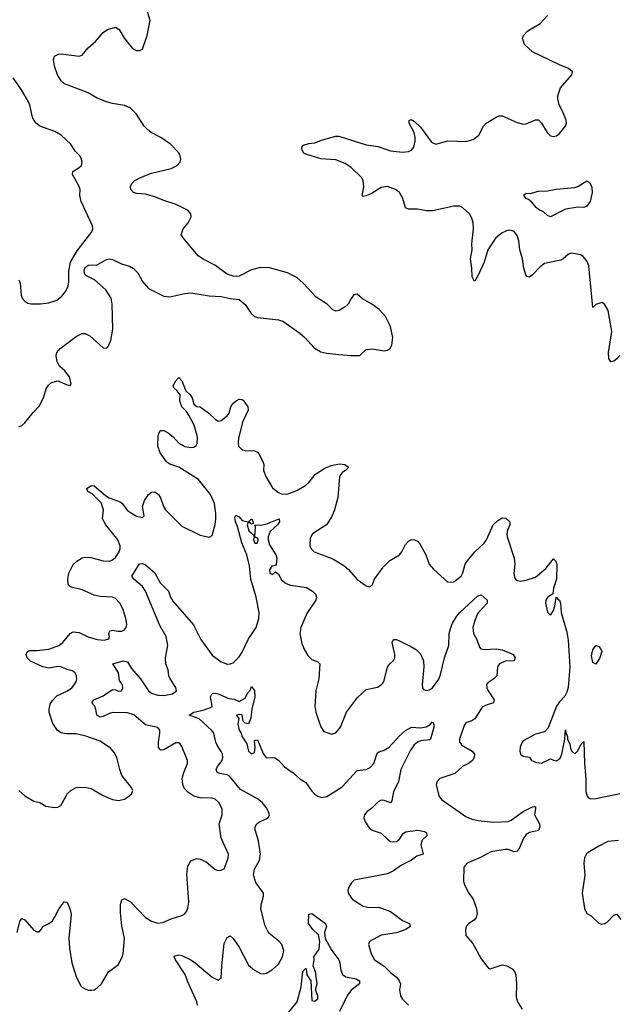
# Model space of a CAD drawing. Header units: inches. Extents: x 2001573 to 2220545, y 644482 to 846830.
# Tile 251 of 256: x 2125356 to 2129312, y 686235 to 692755. Entities that reach past the tile are written whole.
import ezdxf

# ---------------------------------------------------------------- set-up
doc = ezdxf.new("R2010")
doc.units = ezdxf.units.IN
doc.header["$MEASUREMENT"] = 0
doc.layers.add('C1628', color=7, linetype='Continuous')
doc.layers.add('C1629', color=7, linetype='Continuous')

msp = doc.modelspace()

# ---------------------------------------------------------------- linework, layer by layer
at = {"layer": 'C1628', "color": 5}
for points, elevation in [([(2125350, 687651), (2125390, 687616), (2125450, 687578.8), (2125490, 687570.8), (2125530, 687547.3), (2125590, 687538.8), (2125610, 687541), (2125629.1, 687550.9), (2125673.2, 687630), (2125694, 687650), (2125730, 687670.5), (2125790, 687672.7), (2125830, 687663), (2125910, 687618), (2125970.5, 687590.5), (2126010, 687584), (2126050, 687594), (2126070, 687606.8), (2126099, 687630), (2126105.2, 687650), (2126096, 687670), (2126033.6, 687750), (2126018.7, 687790), (2125999.6, 687870), (2125981.7, 687901.7), (2125957, 687930), (2125890, 687977.4), (2125795.1, 688010), (2125730, 688026.6), (2125665.2, 688025.2), (2125630, 688032.8), (2125607.3, 688047.3), (2125574.9, 688094.9), (2125552.5, 688170), (2125550.5, 688190), (2125558.1, 688221.9), (2125572.9, 688247.1), (2125603.1, 688276.9), (2125671.8, 688310), (2125700.5, 688330), (2125718, 688350), (2125729.6, 688370), (2125733.6, 688390), (2125731.5, 688410), (2125722.9, 688430), (2125703.5, 688443.5), (2125670, 688452.2), (2125629.8, 688469.8), (2125610, 688472), (2125550, 688460.7), (2125510, 688468.7), (2125427.5, 688507.5), (2125405, 688530), (2125399.4, 688550), (2125408.4, 688571.6), (2125422.5, 688577.5), (2125470, 688576.6), (2125550, 688586.1), (2125616.4, 688610), (2125641.6, 688630), (2125689.9, 688690.1), (2125710, 688701.5), (2125750, 688697.8), (2125810, 688667.3), (2125870, 688649.4), (2125915.1, 688644.9), (2125946.3, 688653.7), (2125951.1, 688670), (2125945.7, 688690), (2125953, 688707), (2125970, 688711.8), (2126005.4, 688705.4), (2126030, 688706.2), (2126047.1, 688712.9), (2126061.7, 688730), (2126064.7, 688750), (2126061.3, 688781.3), (2126042.2, 688850), (2126020.4, 688890), (2125990, 688921.3), (2125970, 688931.1), (2125890, 688935), (2125850, 688942.9), (2125770, 688979.8), (2125696.1, 688996.1), (2125678.7, 689010), (2125676.6, 689016.6), (2125675.1, 689050), (2125682.2, 689090), (2125710, 689147), (2125734.7, 689170), (2125770, 689191.2), (2125790, 689196.5), (2125827.3, 689192.7), (2125910, 689171.3), (2125950.6, 689169.4), (2125970, 689176.9), (2125990, 689193.7), (2126015.6, 689230), (2126021.8, 689250), (2126021, 689270), (2126007, 689310), (2125926.3, 689410), (2125905, 689450), (2125911.4, 689510), (2125894.7, 689554.7), (2125835.6, 689615.6), (2125808.4, 689630), (2125800.5, 689650), (2125829.6, 689670), (2125850, 689668.9), (2125923.7, 689603.7), (2125947.7, 689587.7), (2126021.8, 689561.8), (2126035.5, 689550), (2126070, 689503.6), (2126090, 689490.3), (2126130, 689467.2), (2126170, 689458.8), (2126179.3, 689470), (2126169.7, 689530), (2126182.6, 689570), (2126210, 689610.4), (2126230, 689626), (2126250, 689628), (2126274.4, 689610), (2126287.5, 689587.5), (2126308.7, 689530), (2126322.4, 689510), (2126430, 689400.5), (2126550, 689340.5), (2126610, 689327.3), (2126630, 689338), (2126650, 689412), (2126655.6, 689450), (2126655, 689485), (2126646.6, 689550), (2126618.7, 689610), (2126540.4, 689710), (2126410, 689792.1), (2126351.2, 689811.2), (2126330, 689825.4), (2126286.1, 689886.1), (2126269.9, 689930), (2126274.1, 690000)], 280), ([(2126362.8, 690000), (2126372.3, 689992.3), (2126410, 689951.1), (2126450, 689928.9), (2126490, 689922.2), (2126510, 689924.9), (2126525.2, 689934.8), (2126532.2, 689947.8), (2126533, 689990), (2126530.3, 690000)], 280), ([(2126808.7, 690000), (2126805, 689985), (2126802.3, 689950), (2126805.7, 689930), (2126830, 689906.4), (2126850, 689901.6), (2126910, 689899.3), (2126930, 689890.6), (2126939.6, 689879.6), (2126966.3, 689830), (2126971.5, 689810), (2126970.3, 689770), (2126986, 689730), (2127030, 689654.9), (2127070, 689623.1), (2127090, 689614), (2127127.9, 689612.1), (2127190, 689636.5), (2127250, 689671.8), (2127270, 689690.3), (2127313.9, 689746.1), (2127375.8, 689784.2), (2127417.1, 689802.9), (2127473.6, 689813.6), (2127508.8, 689808.8), (2127530, 689793), (2127532.2, 689790), (2127512.2, 689770), (2127490, 689756), (2127473.8, 689730), (2127462, 689590), (2127441.1, 689510), (2127419.9, 689460.1), (2127387.7, 689410), (2127294, 689350), (2127278.5, 689321.5), (2127276.4, 689270), (2127284.9, 689250), (2127304.9, 689230), (2127430, 689183.7), (2127501.2, 689141.2), (2127533.7, 689113.7), (2127590, 689047.7), (2127650, 689006.8), (2127670, 688998.8), (2127689.4, 689010.6), (2127705.1, 689050), (2127761.3, 689130), (2127807, 689173), (2127870, 689210.3), (2127885.6, 689230), (2127910, 689278.4), (2127930, 689302), (2127950, 689313), (2127970, 689310.6), (2127990, 689300.7), (2128004.9, 689284.9), (2128044.4, 689210), (2128066, 689150), (2128095.1, 689115.1), (2128190, 689030.5), (2128230, 689032.4), (2128278, 689070), (2128288.8, 689091.2), (2128305.6, 689150), (2128317.6, 689170), (2128369.9, 689230.1), (2128430, 689287.9), (2128446.2, 689310), (2128491.5, 689410), (2128520.7, 689439.3), (2128550, 689455.8), (2128574.7, 689454.7), (2128600.8, 689430), (2128601.7, 689410), (2128586.1, 689373.9), (2128581.3, 689350), (2128583.9, 689330), (2128629.3, 689190), (2128633, 689150), (2128627.9, 689087.9), (2128633.8, 689053.8), (2128642.9, 689042.9), (2128670, 689036), (2128710, 689042.2), (2128770, 689063.7), (2128838.9, 689121.1), (2128890, 689184.9), (2128906.4, 689170), (2128912.7, 689147.3), (2128910.2, 689049.8), (2128890.6, 688990), (2128886.4, 688953.6), (2128850, 688929), (2128839.1, 688910), (2128838, 688890), (2128851.1, 688831.1), (2128870, 688812), (2128890, 688842), (2128899.3, 688870), (2128908.4, 688931.6), (2128918, 688918), (2128930, 688911.3), (2128935.8, 688890), (2128941.7, 688830), (2128978.4, 688698.4), (2128986.8, 688646.8), (2128997.6, 688470), (2128987.1, 688332.9), (2128978.6, 688301.4), (2128965.1, 688274.9), (2128930, 688238), (2128910.4, 688210), (2128855.3, 688064.7), (2128830, 688038.4), (2128770, 688022.9), (2128690, 687979.3), (2128682, 687970), (2128670, 687938), (2128667.3, 687910), (2128672, 687890), (2128690, 687878), (2128730, 687871), (2128744.7, 687850), (2128776.8, 687836.8), (2128810, 687830.7), (2128870, 687860.7), (2128890, 687850.5), (2128910, 687848), (2128934.9, 687865.1), (2128945.6, 687890), (2128966, 687990), (2128970, 688052), (2128972, 688030), (2128982, 688010), (2128982, 687990), (2128996.9, 687956.9), (2129002, 687930), (2129010, 687914), (2129030, 687894), (2129050, 687914), (2129070, 687954), (2129090, 687974), (2129094.2, 687830), (2129103.2, 687730), (2129103.4, 687643.4), (2129112, 687612), (2129121.1, 687601.1), (2129134.7, 687594.7), (2129170, 687596.9), (2129330, 687631.7)], 280), ([(2125340.7, 686710), (2125358, 686782), (2125370, 686802.8), (2125390, 686793), (2125450, 686726), (2125470, 686714), (2125484.7, 686715.3), (2125499, 686730), (2125509, 686750), (2125550, 686770.4), (2125572.5, 686787.5), (2125590, 686813), (2125617.2, 686870), (2125650, 686914), (2125670, 686910.8), (2125690, 686862.8), (2125697.3, 686830), (2125682.7, 686670), (2125687.1, 686607.1), (2125702.6, 686510), (2125730, 686418.8), (2125759.9, 686359.9), (2125770, 686347.7), (2125790, 686336.3), (2125810, 686328.2), (2125830, 686327.7), (2125850, 686330.8), (2125870, 686342.8), (2125897.2, 686370), (2125945.2, 686450), (2126010, 686499.1), (2126034.3, 686550), (2126040.4, 686570), (2126051.1, 686670), (2126033.6, 686753.6), (2126023.6, 686843.6), (2126024.5, 686895.5), (2126033.3, 686926.7), (2126050, 686934.4), (2126090, 686912.2), (2126190, 686810.3), (2126230, 686785.3), (2126270, 686772.4), (2126303.3, 686776.7), (2126359.3, 686800.7), (2126430, 686822), (2126450, 686834.8), (2126460.9, 686850), (2126470, 686872), (2126476.2, 686910), (2126463.3, 687096.7), (2126469.5, 687150.5), (2126490, 687184.7), (2126530, 687200.7), (2126550, 687196.3), (2126590, 687177.3), (2126650, 687127.3), (2126670, 687120.7), (2126690, 687122.8), (2126710, 687132), (2126736.6, 687203.4), (2126738, 687230), (2126691.8, 687330), (2126687.3, 687350), (2126677.6, 687430), (2126696.3, 687490), (2126695.6, 687530), (2126675.6, 687570), (2126650, 687593), (2126630, 687598.9), (2126550, 687603), (2126510, 687613.7), (2126470, 687638.5), (2126445.4, 687665.4), (2126435.3, 687690), (2126432.4, 687730), (2126442.2, 687770), (2126467.1, 687830), (2126466.9, 687850), (2126430, 687941.2), (2126418.5, 687958.5), (2126410, 687967), (2126390, 687966.6), (2126310, 687919.8), (2126290, 687917.7), (2126275, 687935), (2126275, 687970), (2126284.5, 688030), (2126283.1, 688050), (2126270, 688067.2), (2126190, 688084.9), (2126111.9, 688151.9), (2126070, 688165.6), (2125973.8, 688166.2), (2125950, 688160.2), (2125910, 688141.5), (2125890, 688136.8), (2125880, 688140), (2125866.9, 688150), (2125860.5, 688190), (2125851.3, 688211.3), (2125833.2, 688230), (2125846.6, 688250), (2125910, 688278.3), (2125970, 688318.8), (2125990, 688318), (2126010, 688308), (2126030, 688311.3), (2126039.3, 688330), (2126037.2, 688350), (2126018, 688378), (2126010.6, 688430.6), (2125974, 688490), (2126042, 688510), (2126070, 688503.2), (2126097.6, 688457.6), (2126155, 688390), (2126210, 688311.5), (2126230, 688295.8), (2126270, 688280.7), (2126310, 688279.3), (2126368.8, 688291.2), (2126393.3, 688310), (2126390, 688332.8), (2126351.6, 688390), (2126343.1, 688410), (2126339.7, 688450), (2126324.7, 688490), (2126322, 688530), (2126337.4, 688610), (2126325.8, 688670), (2126284, 688744), (2126189.9, 688970), (2126170, 689001.8), (2126112, 689050), (2126099.1, 689070), (2126150, 689152), (2126170, 689154), (2126190, 689145.8), (2126250.9, 689090.9), (2126285.2, 689025.2), (2126341.1, 688970), (2126354.3, 688930), (2126370, 688903.1), (2126507.1, 688747.1), (2126556.1, 688650), (2126630, 688547.2), (2126690, 688501.7), (2126730, 688487.4), (2126750, 688488.8), (2126770, 688496.5), (2126810, 688534.6), (2126830, 688566.3), (2126869.4, 688650.6), (2126922, 688730), (2126939.3, 688790), (2126942.2, 688830), (2126922.8, 688930), (2126886.6, 689050), (2126877.3, 689137.3), (2126860.9, 689210), (2126826.7, 689290), (2126798.5, 689398.5), (2126784.6, 689430), (2126780.2, 689459.8), (2126786.5, 689473.5), (2126810, 689463.6), (2126830, 689439), (2126870, 689430.4), (2126890, 689448.5), (2126902.8, 689430), (2126902, 689418), (2126890, 689414.3), (2126870, 689429.3), (2126863.2, 689410), (2126872.4, 689370), (2126904.3, 689344.3), (2126909.3, 689330), (2126904.6, 689310), (2126912.5, 689287.5), (2126930, 689288), (2126934.2, 689310), (2126930, 689320.4), (2126912, 689330), (2126917.2, 689397.2), (2126912.7, 689407.3), (2126929.7, 689410.3), (2126950, 689406.7), (2126985, 689415), (2127074.8, 689450), (2127076.2, 689430), (2127062.4, 689410), (2127015.1, 689364.9), (2127001.7, 689330), (2127000.8, 689310), (2127010, 689276.5), (2127051.6, 689211.6), (2127058.5, 689190), (2127054.1, 689145.9), (2127050, 689139.7), (2127025.1, 689134.9), (2127009.3, 689110.7), (2127011.8, 689090), (2127030, 689081.3), (2127050, 689098.3), (2127070, 689082.6), (2127090, 689045.7), (2127120.4, 689020.4), (2127150, 689009.1), (2127254.2, 688994.2), (2127295.5, 688970), (2127315.5, 688950), (2127321.6, 688930), (2127315.8, 688910), (2127258.2, 688821.8), (2127218.3, 688730), (2127211.7, 688690), (2127224.8, 688624.8), (2127241.5, 688581.5), (2127263.9, 688543.9), (2127290, 688517.3), (2127330, 688502.8), (2127342.8, 688490), (2127337, 688390), (2127317.6, 688310), (2127310.4, 688210), (2127317.1, 688170), (2127335.5, 688110), (2127350, 688071.3), (2127370, 688041), (2127423.5, 688023.5), (2127450, 688031.3), (2127479.5, 688070), (2127520.7, 688170), (2127592.9, 688267.1), (2127650, 688319.1), (2127724.4, 688335.6), (2127749.7, 688350.3), (2127759.1, 688360.9), (2127766.7, 688373.3), (2127792, 688468), (2127807.3, 688490), (2127829.7, 688510.3), (2127839.6, 688530), (2127839.7, 688550), (2127823, 688630), (2127830, 688650.7), (2127850, 688650.4), (2127870, 688642.6), (2127950, 688602), (2127982.1, 688582.1), (2128010, 688556.5), (2128028.3, 688510), (2128032, 688470), (2128020.3, 688350), (2128023.7, 688330), (2128030, 688319.1), (2128050, 688312.2), (2128070, 688317.4), (2128090, 688330.3), (2128130, 688387), (2128141.7, 688418.3), (2128168.5, 688530), (2128196.7, 688610), (2128199.9, 688690), (2128209.3, 688730), (2128221.8, 688758.2), (2128250, 688805.3), (2128270, 688829.1), (2128390, 688940.3), (2128410, 688947), (2128450.4, 688910), (2128450.4, 688890), (2128394.3, 688830), (2128385.2, 688814.8), (2128366.2, 688770), (2128356.5, 688730), (2128360.3, 688690), (2128383.1, 688650), (2128400.6, 688600.6), (2128408.9, 688588.9), (2128430, 688583.7), (2128510, 688587.8), (2128550, 688581.7), (2128610, 688558.4), (2128622, 688550), (2128636.3, 688530), (2128630.4, 688509.6), (2128570, 688506.2), (2128532.7, 688490), (2128520.3, 688470), (2128514, 688410), (2128495.5, 688390), (2128455.8, 688364.2), (2128447.1, 688352.9), (2128447.8, 688330), (2128456.9, 688310), (2128497.6, 688250), (2128493, 688230), (2128444, 688216), (2128418.8, 688201.2), (2128370, 688126), (2128350, 688112.6), (2128310, 688097.6), (2128299, 688081), (2128266.7, 687990), (2128268.4, 687970), (2128283.8, 687950), (2128350.7, 687910), (2128367.7, 687890), (2128364.9, 687870), (2128353.4, 687850), (2128327.3, 687830), (2128287.7, 687810), (2128237.2, 687762.8), (2128137.3, 687730), (2128119.3, 687710), (2128114, 687690), (2128130, 687616), (2128148.2, 687590), (2128310, 687478.5), (2128350, 687461.3), (2128391.1, 687451.1), (2128490, 687439.7), (2128590, 687445), (2128610, 687453.1), (2128688.4, 687511.6), (2128750, 687541.3), (2128763.6, 687543.6), (2128770, 687542), (2128771.7, 687531.7), (2128763.6, 687490), (2128797.6, 687430), (2128798.8, 687410), (2128790, 687386.6), (2128730, 687372.8), (2128710, 687358.5), (2128690, 687329.7), (2128665.2, 687270), (2128650, 687248.4), (2128630, 687244.2), (2128590, 687259.5), (2128570, 687260.5), (2128476, 687244), (2128410, 687208), (2128318, 687170), (2128296.8, 687143.2), (2128294, 687050), (2128299.1, 687030), (2128330, 686971), (2128358, 686930), (2128379.3, 686870), (2128384.9, 686835.1), (2128378.8, 686810), (2128366, 686794), (2128330, 686769.3), (2128310.7, 686750), (2128306.7, 686730), (2128310.4, 686690), (2128357, 686637), (2128410, 686535.5), (2128457.1, 686477.1), (2128470.6, 686470.6), (2128550, 686495.3), (2128580.7, 686490), (2128617, 686470), (2128632.3, 686452.3), (2128639.7, 686430), (2128644.4, 686370), (2128642.8, 686282.8), (2128650.7, 686250), (2128682.8, 686202.8)], 260), ([(2126533.5, 686230), (2126527.9, 686250), (2126467.5, 686387.5), (2126452.7, 686432.7), (2126388.3, 686530), (2126379.3, 686550), (2126384.4, 686555.6), (2126410, 686562.6), (2126430, 686558.5), (2126490, 686530.2), (2126519, 686510), (2126630, 686413.8), (2126670, 686395.3), (2126690.9, 686410), (2126694.5, 686490), (2126710, 686637.3), (2126730, 686678), (2126750, 686688), (2126770, 686670.4), (2126810, 686612.2), (2126870, 686494), (2126910, 686460.3), (2126950, 686438.4), (2126970, 686436.4), (2126990, 686441.6), (2127030, 686464.9), (2127070, 686500.3), (2127096.5, 686550), (2127104, 686590), (2127091.6, 686630), (2127071.9, 686651.9), (2127005.4, 686705.4), (2126978.8, 686758.8), (2126953.2, 686870), (2126957, 686903), (2126969.8, 686950), (2126969.7, 686970), (2126920.6, 687040.6), (2126904.7, 687090), (2126911, 687129), (2126944.4, 687190), (2126949.9, 687230), (2126936.2, 687316.2), (2126914.6, 687390), (2126915, 687410), (2126926, 687430), (2126939.5, 687440.5), (2127000.5, 687470), (2127009.8, 687490), (2127003.7, 687510), (2126990, 687535.9), (2126962.4, 687570), (2126930, 687595.8), (2126818.2, 687658.2), (2126745, 687745), (2126730, 687755.2), (2126682.3, 687762.3), (2126663.1, 687770), (2126657.8, 687790), (2126665.8, 687810), (2126695.8, 687850), (2126701.3, 687870), (2126699.1, 687890), (2126690, 687909.7), (2126662.5, 687950), (2126654.4, 687970), (2126641.6, 688030), (2126625.6, 688050), (2126544.2, 688124.2), (2126477.2, 688150), (2126509, 688170), (2126570, 688182), (2126620.1, 688199.9), (2126629.6, 688210), (2126620.5, 688270), (2126630, 688293), (2126650, 688295.3), (2126669.6, 688290.4), (2126740.2, 688260.2), (2126775.1, 688255.1), (2126810, 688239.4), (2126850, 688262.8), (2126865.4, 688294.6), (2126884, 688316), (2126890, 688338.8), (2126911.8, 688311.8), (2126914, 688270), (2126892.8, 688190), (2126887, 688130), (2126870, 688092.7), (2126850, 688096.5), (2126836.5, 688110), (2126830, 688151.5), (2126810, 688154.7), (2126791.3, 688150), (2126807.7, 688127.7), (2126801.4, 688090), (2126808.7, 688050), (2126822.1, 688030), (2126827.4, 688010), (2126859.3, 687959.3), (2126870, 687911.7), (2126890, 687892.7), (2126910, 687901.3), (2126915.1, 687935.1), (2126910, 687978), (2126916, 687984), (2126930, 687984.9), (2126970, 687890.6), (2126988.2, 687870), (2127046.3, 687866.3), (2127070, 687852.2), (2127110, 687807.4), (2127166.5, 687766.5), (2127210, 687728.1), (2127250, 687703.1), (2127290, 687645.7), (2127310, 687626), (2127330, 687613.1), (2127355.6, 687604.4), (2127390, 687610.3), (2127490, 687674.2), (2127590, 687783.6), (2127650, 687790.2), (2127677.4, 687802.6), (2127699.8, 687830), (2127723, 687897), (2127733.8, 687906.2), (2127770, 687918.2), (2127801.5, 687938.5), (2127870, 688012.6), (2127910, 688047.1), (2127950, 688068.8), (2128010, 688065.3), (2128048, 688072), (2128072.9, 688087.1), (2128090, 688104.7), (2128097.3, 688090), (2128098, 688070), (2128074.9, 687990), (2128070, 687985.1), (2128010, 687980.3), (2127989.5, 687970.5), (2127966.6, 687953.4), (2127942.4, 687917.6), (2127880.2, 687790), (2127863.5, 687710), (2127830, 687640.9), (2127818.7, 687581.3), (2127810, 687569.8), (2127770, 687585), (2127750, 687585.8), (2127730, 687575.8), (2127686.8, 687533.2), (2127654.6, 687510), (2127638.9, 687490), (2127634, 687470), (2127642.9, 687442.9), (2127670, 687404), (2127690, 687388), (2127750, 687368.2), (2127790, 687328), (2127810, 687313), (2127822, 687310), (2127850, 687312.7), (2127870, 687328.5), (2127894.2, 687365.8), (2127910, 687377), (2127990, 687387.8), (2128038, 687378), (2128050.3, 687370), (2128051.7, 687350), (2128019.5, 687320.5), (2128011, 687290), (2128027.3, 687230), (2127985.4, 687214.6), (2127950.3, 687190), (2127884, 687156), (2127830, 687117.8), (2127790, 687098.6), (2127570, 687055.8), (2127550, 687037.7), (2127534.7, 687010), (2127529.1, 686990), (2127531.8, 686970), (2127556.4, 686930), (2127630, 686885), (2127670, 686875.5), (2127730, 686877.8), (2127752.4, 686872.4), (2127810, 686849.1), (2127890, 686788.7), (2127937.3, 686770), (2127940.5, 686750), (2127913.4, 686730), (2127850, 686708.8), (2127750, 686693), (2127671, 686650), (2127666, 686630), (2127682, 686570), (2127705.3, 686530), (2127768.2, 686488.2), (2127810, 686446.4), (2127850, 686415.5), (2127868.2, 686390), (2127877.6, 686370), (2127870.3, 686330), (2127876.5, 686290), (2127890, 686268), (2127929, 686229)], 240), ([(2129319.6, 687320.4), (2129250, 687312.8), (2129190, 687281.7), (2129120, 687240), (2129109.4, 687230.6), (2129096.1, 687203.9), (2129091, 687170), (2129097.4, 687090), (2129078.9, 686970), (2129096, 686870), (2129110, 686836.3), (2129139.9, 686819.9), (2129190, 686771), (2129210, 686766), (2129230, 686770.8), (2129250, 686782.8), (2129290, 686826), (2129310, 686831), (2129335.6, 686795.6)], 280), ([(2127138.1, 686181.9), (2127192.7, 686250), (2127219.6, 686350), (2127230, 686451), (2127247.7, 686472.3), (2127252.6, 686470), (2127256.3, 686430), (2127284.5, 686390), (2127290, 686260.9), (2127310, 686256.1), (2127329.7, 686270), (2127329.7, 686290), (2127314.3, 686330), (2127324.7, 686370), (2127315, 686450), (2127298.9, 686490), (2127306.2, 686530), (2127303.5, 686550), (2127339.7, 686600.3), (2127343.6, 686650), (2127334.1, 686694.1), (2127296.4, 686730), (2127268.2, 686770), (2127270, 686832), (2127290, 686836), (2127380.7, 686770), (2127387.7, 686750), (2127374.6, 686710), (2127378.9, 686670), (2127422.3, 686590), (2127469.1, 686530), (2127476.3, 686510), (2127481.1, 686461.1), (2127493.1, 686433.1), (2127516.3, 686416.3), (2127583, 686403), (2127606.4, 686390), (2127605.3, 686370), (2127550.8, 686329.2), (2127525.8, 686294.2), (2127474, 686186)], 220)]:
    msp.add_lwpolyline(points, dxfattribs=dict(at, elevation=elevation))
at = {"layer": 'C1628', "color": 5, "elevation": 280}
msp.add_lwpolyline([(2129170, 688486), (2129150, 688497.2), (2129142.4, 688542.4), (2129150, 688582), (2129170, 688610.6), (2129190, 688604.4), (2129202, 688590), (2129210.2, 688570), (2129194.4, 688525.6)], close=True, dxfattribs=at)
at = {"layer": 'C1629', "color": 5}
for points, elevation in [([(2125350, 690059.1), (2125370, 690068), (2125390, 690084), (2125445.6, 690154.4), (2125484.9, 690195.1), (2125513, 690250), (2125532, 690310), (2125546.6, 690333.4), (2125567.7, 690352.3), (2125610, 690362.8), (2125670, 690336), (2125690, 690332), (2125696.5, 690343.5), (2125685.2, 690390), (2125654.7, 690430), (2125620.9, 690460.9), (2125603.9, 690490), (2125597.6, 690530), (2125603.1, 690550), (2125623.8, 690576.2), (2125730, 690656.5), (2125770, 690676.1), (2125790, 690677.3), (2125820.6, 690660.6), (2125910, 690580.7), (2125930, 690578.8), (2125941.2, 690590), (2125958.7, 690630), (2125973.9, 690706.1), (2125968.9, 690870), (2125961.1, 690910), (2125926.8, 690966.8), (2125851.2, 691031.2), (2125799.5, 691059.5), (2125788.4, 691070), (2125783.4, 691090), (2125788.2, 691111.8), (2125810, 691128.4), (2125868.9, 691131.1), (2125930, 691166.5), (2125949, 691171), (2125970, 691166), (2126030, 691138.4), (2126083.1, 691123.1), (2126110, 691107.6), (2126138.1, 691078.1), (2126170, 691020.4), (2126210, 690974), (2126310, 690924.4), (2126350, 690918.4), (2126450, 690942.3), (2126490, 690946.5), (2126610, 690925.7), (2126690, 690922.4), (2126750, 690908.5), (2126810, 690902), (2126848.6, 690868.6), (2126887.7, 690810), (2126911, 690790), (2126930, 690782.4), (2127070, 690766.3), (2127098.4, 690758.4), (2127210, 690679.1), (2127247.1, 690647.1), (2127303.9, 690583.9), (2127350, 690555.5), (2127390, 690545.5), (2127470, 690537.3), (2127550, 690530.8), (2127608.7, 690531.3), (2127650, 690570.8), (2127690, 690574), (2127770, 690562.8), (2127790, 690566), (2127805.6, 690574.4), (2127820.2, 690599.8), (2127827, 690650), (2127810, 690722), (2127778, 690790), (2127734.9, 690834.9), (2127686.6, 690870), (2127625.9, 690905.9), (2127590, 690936), (2127567.9, 690932.1), (2127550, 690908.7), (2127530.7, 690870), (2127510, 690852.7), (2127470.4, 690829.6), (2127450, 690825.1), (2127430, 690832.3), (2127390.9, 690870.9), (2127318.2, 690918.2), (2127233.6, 691010), (2127190, 691047.6), (2127130, 691078.7), (2127010, 691111.5), (2126950, 691113.3), (2126890, 691098.4), (2126810, 691056.2), (2126790, 691053.3), (2126770, 691056.3), (2126729.5, 691070), (2126648.4, 691128.4), (2126570, 691168), (2126538.7, 691190), (2126438, 691310), (2126426, 691330), (2126439.5, 691370), (2126471.8, 691410), (2126492, 691450), (2126489.5, 691470), (2126472, 691490), (2126391.6, 691530), (2126310, 691556.2), (2126250, 691581.8), (2126190, 691598.2), (2126130, 691603.1), (2126109.7, 691609.7), (2126091.8, 691630), (2126089.5, 691650), (2126098.4, 691670), (2126119.6, 691690), (2126156.2, 691710), (2126230, 691737.7), (2126359.3, 691770), (2126398.4, 691790), (2126416.9, 691810), (2126422.4, 691830), (2126419.7, 691850), (2126410, 691872.3), (2126355.6, 691930), (2126290, 691974.5), (2126227.2, 692007.2), (2126204.3, 692024.3), (2126180.4, 692050), (2126129.7, 692130), (2126087, 692170), (2126050, 692187.2), (2125970, 692199.8), (2125930, 692210.7), (2125870, 692235.8), (2125810.5, 692270.5), (2125652.7, 692330), (2125632, 692350), (2125606, 692390), (2125587.2, 692447.2), (2125580.9, 692490), (2125587.5, 692512.5), (2125614, 692526), (2125631.9, 692528.1), (2125750, 692512.2), (2125770, 692519.3), (2125810, 692567.3), (2125859, 692610), (2125908.7, 692670), (2125938, 692690), (2125990, 692706), (2126014.8, 692690), (2126050.7, 692630), (2126103.4, 692563.4), (2126130, 692550.8), (2126150, 692550.8), (2126170, 692558.8), (2126201.3, 692650), (2126221.1, 692750), (2126185.2, 692865.2)], 320), ([(2129330, 690530.8), (2129310, 690508.4), (2129290, 690494), (2129270, 690489.7), (2129257.2, 690510), (2129255, 690550), (2129277, 690690), (2129252.7, 690830), (2129228, 690870), (2129210, 690882), (2129170, 690868), (2129150, 690848), (2129124.2, 691124.2), (2129110, 691157), (2129086.7, 691186.7), (2129070, 691197), (2129010, 691209.5), (2128990, 691202), (2128954.9, 691170), (2128938.3, 691161.7), (2128830, 691139.5), (2128800.9, 691119.1), (2128750, 691064), (2128730, 691049.7), (2128713.6, 691053.6), (2128705.8, 691065.8), (2128693.7, 691110), (2128684, 691170), (2128666.9, 691230), (2128660.4, 691290), (2128650, 691325.2), (2128630, 691351.6), (2128610, 691359.6), (2128590, 691360.5), (2128550, 691344), (2128508.1, 691310), (2128455.8, 691230), (2128430.2, 691150), (2128390, 691059.5), (2128370, 691024), (2128365.6, 691025.6), (2128351.5, 691051.5), (2128349.9, 691110), (2128340.2, 691170), (2128350.5, 691230), (2128348.7, 691271.3), (2128359.8, 691370), (2128357.4, 691410), (2128350, 691441.2), (2128334.7, 691470), (2128290, 691509.7), (2128270, 691519.1), (2128230, 691518.8), (2128090, 691488), (2128048.3, 691488.3), (2127990, 691500.9), (2127930, 691500.9), (2127909.6, 691509.6), (2127893, 691570), (2127869.7, 691610), (2127844.5, 691630), (2127790, 691650.9), (2127750, 691643.1), (2127690, 691606), (2127650, 691588), (2127630, 691584.5), (2127623.7, 691590), (2127633.5, 691646.5), (2127629.8, 691690), (2127619.3, 691710), (2127550, 691775.2), (2127510, 691802.3), (2127450, 691827), (2127350, 691832.8), (2127250, 691864.7), (2127237.2, 691870), (2127227, 691890), (2127224.5, 691910), (2127235.5, 691924.5), (2127270, 691935.5), (2127310, 691939.5), (2127360.9, 691959.1), (2127450, 691982.3), (2127470, 691982.3), (2127650, 691926), (2127730, 691914.2), (2127810, 691886.3), (2127890, 691877.8), (2127930, 691882.6), (2127949.1, 691890.9), (2127966, 691910), (2127975, 691950), (2127975.3, 691975.3), (2127968.3, 692008.3), (2127934.5, 692070), (2127934, 692086), (2127946.8, 692093.2), (2127970, 692080.5), (2128010, 692043.8), (2128083.2, 691943.2), (2128110, 691930.2), (2128190, 691951.3), (2128310, 691948.4), (2128358.5, 691961.5), (2128396.4, 691990), (2128425.6, 692050), (2128443.7, 692070), (2128509.8, 692110.2), (2128530, 692117), (2128550, 692117.4), (2128650, 692074.6), (2128690, 692063.1), (2128710, 692064.4), (2128770, 692090.7), (2128790, 692090.6), (2128810.4, 692070.4), (2128847.1, 692007.1), (2128870, 691984.9), (2128890, 691980.5), (2128910, 691986), (2128930, 692001.6), (2128969.6, 692050), (2128976.3, 692070), (2128974.3, 692090), (2128950, 692149.3), (2128927.1, 692190), (2128917.8, 692230), (2128919.3, 692250), (2128937.3, 692302.7), (2129012.3, 692390), (2129015.1, 692410), (2128990, 692431.8), (2128930, 692455.1), (2128750, 692541.7), (2128698.9, 692590), (2128685.6, 692630), (2128692, 692650), (2128720.1, 692679.9), (2128801.6, 692730), (2128850, 692781.6)], 280), ([(2125351.8, 691031.8), (2125359.5, 691010), (2125365.3, 690930), (2125372.7, 690910), (2125390.7, 690890), (2125410, 690878.4), (2125430, 690874), (2125493.8, 690873.8), (2125550, 690880.3), (2125602.2, 690897.8), (2125635.5, 690924.5), (2125662.2, 690957.8), (2125678, 690990), (2125682.3, 691017.7), (2125682.4, 691090), (2125693.8, 691150), (2125735.8, 691224.2), (2125833.6, 691350), (2125839.5, 691370), (2125838, 691390), (2125764.4, 691550), (2125755.1, 691590), (2125756.2, 691630), (2125749.6, 691650), (2125705.2, 691730), (2125708.7, 691750), (2125750, 691774.8), (2125765.2, 691790), (2125769.3, 691810), (2125766, 691830), (2125756, 691850), (2125723.3, 691883.3), (2125694, 691930), (2125630, 691989.6), (2125590, 692013.6), (2125490, 692049.6), (2125464.5, 692070), (2125450, 692089.3), (2125441.3, 692110), (2125424.4, 692190), (2125415.1, 692210), (2125368.6, 692290), (2125313.6, 692370)], 340), ([(2126530.3, 690000), (2126511.3, 690070), (2126476.3, 690136.3), (2126460.2, 690160.2), (2126430.7, 690190), (2126416.1, 690230), (2126417.6, 690270), (2126398, 690298), (2126377.2, 690317.2), (2126373.1, 690330), (2126390, 690363.1), (2126410, 690386), (2126430, 690363.7), (2126457.1, 690297.1), (2126484.4, 690270), (2126497.1, 690250), (2126510, 690208.4), (2126530, 690192.6), (2126550, 690190.2), (2126608.7, 690150), (2126650, 690108.8), (2126670, 690095.3), (2126690, 690099.5), (2126730, 690132), (2126743.5, 690150), (2126755, 690190), (2126766, 690210), (2126788.3, 690231.7), (2126810, 690242.4), (2126830, 690239.5), (2126834.7, 690234.7), (2126867.2, 690190), (2126869.3, 690170), (2126831, 690090), (2126808.7, 690000)], 280), ([(2126274.1, 690000), (2126274.5, 690005.5), (2126278.7, 690021.3), (2126290, 690034.3), (2126310, 690033.2), (2126339.1, 690019.1), (2126362.8, 690000)], 280)]:
    msp.add_lwpolyline(points, dxfattribs=dict(at, elevation=elevation))
at = {"layer": 'C1629', "color": 5, "elevation": 260}
msp.add_lwpolyline([(2129090, 691510.7), (2129050, 691512.8), (2128970, 691499.8), (2128870, 691449.7), (2128850, 691458.4), (2128823.1, 691483.1), (2128790, 691498.5), (2128775.8, 691510), (2128747.3, 691547.3), (2128724.7, 691564.7), (2128709.5, 691570), (2128694, 691590), (2128700.9, 691599.1), (2128710, 691606), (2128736.5, 691603.5), (2128790, 691619.3), (2128850, 691621.3), (2128908.4, 691631.6), (2129030, 691643.2), (2129051.8, 691650), (2129110, 691687.2), (2129130, 691674.9), (2129142.8, 691642.8), (2129146.3, 691610), (2129131.7, 691550), (2129110, 691520.7)], close=True, dxfattribs=at)

doc.saveas('drawing.dxf')
